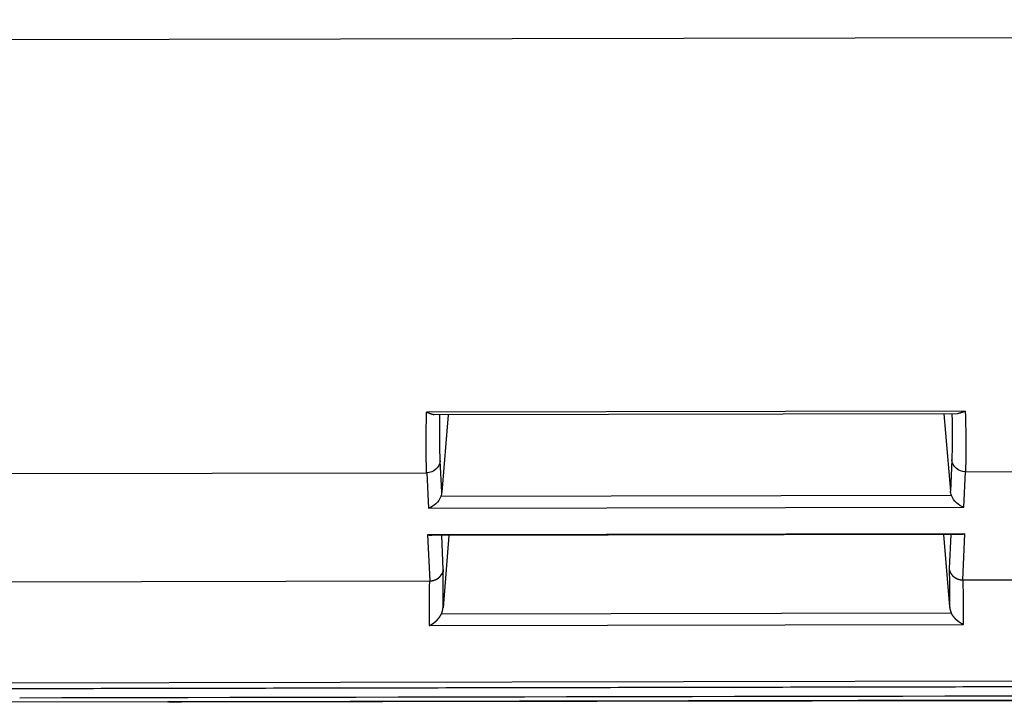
# Model space of a CAD drawing. Header units: millimetres. Extents: x 40090 to 187415, y -53271 to 40260.
# Tile 91 of 256: x 71717 to 71738, y 14072 to 14087. Entities that reach past the tile are written whole.
import ezdxf

# ---------------------------------------------------------------- set-up
doc = ezdxf.new("R2010")
doc.units = ezdxf.units.MM
doc.layers.add('AVM_projektor', color=6, linetype='Continuous')

# ---------------------------------------------------------------- blocks, each defined once
blk = doc.blocks.new('PT-FW430-bottom')
for p, q in [((215, 294.627), (215, 320.97)), ((200.491, 304.353), (200.491, 73.885)), ((209.993, 304.238), (209.993, 288.948)), ((212.36, 304.11), (212.36, 288.887)), ((214.57, 304.016), (214.57, 3.544)), ((215, 294.627), (215, 294.622)), ((215, 294.627), (215, 20.806)), ((214.997, 21.103), (214.997, 294.331)), ((208.67, 277.153), (208.67, 288.947)), ((209.993, 288.948), (210.771, 288.912)), ((210.771, 288.912), (210.771, 277.188)), ((211.355, 277.167), (211.355, 288.933)), ((211.355, 288.933), (212.36, 288.887)), ((213.336, 288.894), (213.336, 277.207)), ((208.724, 277.321), (208.724, 288.779)), ((210.415, 288.618), (209.734, 288.649)), ((211.37, 277.262), (211.37, 288.838)), ((208.724, 288.476), (210.415, 288.618)), ((210.512, 277.46), (210.512, 288.64)), ((212.113, 288.588), (211.37, 288.622)), ((211.37, 288.463), (212.948, 288.596)), ((213.091, 277.465), (213.091, 288.636)), ((208.724, 277.624), (210.415, 277.482)), ((209.734, 277.451), (210.415, 277.482)), ((211.37, 277.637), (212.948, 277.505)), ((211.37, 277.478), (212.113, 277.512)), ((210.771, 277.188), (209.993, 277.153)), ((209.993, 277.153), (209.993, 275.448)), ((212.36, 277.213), (211.355, 277.167)), ((212.36, 277.213), (212.36, 275.387))]:
    blk.add_line(p, q)
for centre, major_axis, ratio, start_param, end_param in [((209, 294.627), (5.999, -0.09), 0.999998, 6.269074, 6.298151), ((200.491, 288.009), (-10, -0.851), 0.042047, 3.454792, 3.751014), ((209.708, 288.948), (-0.014, -0.3), 0.950148, 0.139819, 1.61411), ((210.486, 288.912), (-0.247, -0.236), 0.72431, 1.05271, 2.219463), ((211.07, 288.933), (0.239, -0.25), 0.72431, 0.648651, 0.965444), ((197.934, 287.26), (-17, -1.465), 0.042575, 3.574962, 3.695383), ((200.517, 287.71), (-9.7, -0.851), 0.043328, 3.454568, 3.699851), ((210.384, 288.917), (0.325, -0.012), 0.922888, 4.843824, 5.151363), ((197.96, 286.961), (-16.7, -1.465), 0.043328, 3.594641, 3.697414), ((200.517, 278.39), (9.7, -0.851), 0.043328, 5.724927, 5.97021), ((209.708, 277.153), (0.014, -0.3), 0.950148, 1.527482, 3.001774), ((210.384, 277.183), (-0.325, -0.012), 0.922888, 4.273415, 4.580953), ((210.486, 277.188), (0.247, -0.236), 0.72431, 0.92213, 2.088882), ((197.96, 279.139), (16.7, -1.465), 0.043328, 5.727364, 5.830137), ((211.07, 277.167), (-0.239, -0.25), 0.72431, 2.176149, 2.492942), ((200.491, 278.092), (10, -0.851), 0.042047, 5.673764, 5.969986), ((197.934, 278.84), (17, -1.465), 0.042575, 5.729395, 5.849816)]:
    blk.add_ellipse(centre, major_axis=major_axis, ratio=ratio, start_param=start_param, end_param=end_param)
for points, start_tangent, end_tangent in [([(214.698, 305.111), (214.698, 302.486), (214.698, 299.86), (214.698, 297.235), (214.698, 294.61), (214.698, 291.985), (214.698, 289.36), (214.698, 286.735), (214.698, 284.11), (214.698, 281.484), (214.698, 278.859), (214.698, 276.234), (214.698, 273.609), (214.698, 270.984), (214.698, 268.359), (214.698, 265.733), (214.698, 263.108), (214.698, 260.483), (214.698, 257.858), (214.698, 255.233), (214.698, 252.608), (214.698, 249.983), (214.698, 247.357), (214.698, 244.732), (214.698, 242.107), (214.698, 239.482), (214.698, 236.857), (214.698, 234.232), (214.698, 231.606), (214.698, 228.981), (214.698, 226.356), (214.698, 223.731), (214.698, 221.106), (214.698, 218.481), (214.698, 215.856), (214.698, 213.23), (214.698, 210.605), (214.698, 207.98), (214.698, 205.355), (214.698, 202.73), (214.698, 200.105), (214.698, 197.48), (214.698, 194.854), (214.698, 192.229), (214.698, 189.604), (214.698, 186.979), (214.698, 184.354), (214.697, 181.729), (214.697, 179.103), (214.697, 176.478), (214.697, 173.853), (214.697, 171.228), (214.697, 168.603), (214.697, 165.978), (214.697, 163.353), (214.697, 160.727), (214.697, 158.102), (214.697, 155.477), (214.697, 152.852), (214.697, 150.227), (214.697, 147.602), (214.697, 144.976), (214.697, 142.351), (214.697, 139.726), (214.697, 137.101), (214.697, 134.476), (214.697, 131.851), (214.697, 129.226), (214.697, 126.6), (214.697, 123.975), (214.697, 121.35), (214.697, 118.725), (214.697, 116.1), (214.697, 113.475), (214.697, 110.849), (214.697, 108.224), (214.697, 105.599), (214.697, 102.974), (214.697, 100.349), (214.697, 97.724), (214.697, 95.099), (214.697, 92.473), (214.697, 89.848), (214.697, 87.223), (214.697, 84.598), (214.697, 81.973), (214.697, 79.348), (214.697, 76.723), (214.697, 74.097), (214.697, 71.472), (214.697, 68.847), (214.697, 66.222), (214.697, 63.597), (214.697, 60.972), (214.697, 58.346), (214.697, 55.721), (214.697, 53.096), (214.697, 50.471), (214.697, 47.846), (214.697, 45.221), (214.697, 42.596), (214.697, 39.97), (214.697, 37.345), (214.697, 34.72), (214.697, 32.095), (214.697, 29.47), (214.697, 26.845), (214.697, 24.219), (214.697, 21.594), (214.697, 18.969), (214.697, 16.344), (214.697, 13.719), (214.697, 11.094), (214.697, 8.469), (214.697, 5.843), (214.697, 3.218)], (-0.000004, -1), (-0.000004, -1)), ([(214.9, 297.867), (214.9, 238.944), (214.9, 180.02), (214.9, 121.097), (214.9, 62.173), (214.9, 3.25)], (0.000001, -1), (0.000001, -1)), ([(215, 294.605), (215, 294.587), (215, 294.568), (215, 294.549), (215, 294.53), (214.999, 294.511), (214.999, 294.492), (214.999, 294.473), (214.999, 294.455), (214.999, 294.436), (214.998, 294.417), (214.998, 294.398), (214.998, 294.379), (214.997, 294.36), (214.997, 294.341), (214.996, 294.323)], (-0.001668, -0.999999), (-0.02318, -0.999731)), ([(214.997, 294.331), (214.997, 294.335), (214.997, 294.339), (214.997, 294.343), (214.997, 294.347), (214.997, 294.351), (214.997, 294.355), (214.997, 294.359), (214.997, 294.363), (214.997, 294.367), (214.997, 294.371), (214.997, 294.375), (214.997, 294.378), (214.997, 294.382), (214.997, 294.385), (214.997, 294.389), (214.997, 294.392), (214.997, 294.395), (214.997, 294.399), (214.997, 294.402), (214.997, 294.406), (214.997, 294.41), (214.997, 294.413), (214.997, 294.417), (214.997, 294.421), (214.997, 294.425), (214.997, 294.429), (214.997, 294.434), (214.997, 294.439), (214.997, 294.446), (214.997, 294.453)], (-0.000004, 1), (0.021031, 0.999779)), ([(208.724, 288.779), (208.724, 288.787), (208.722, 288.798), (208.719, 288.81), (208.715, 288.824), (208.711, 288.84), (208.705, 288.857), (208.697, 288.877), (208.689, 288.898), (208.68, 288.922), (208.67, 288.947)], (-0.03175, 0.999496), (-0.384649, 0.923063)), ([(212.36, 288.887), (212.36, 288.882), (212.36, 288.876), (212.36, 288.871), (212.36, 288.866), (212.359, 288.861), (212.359, 288.856), (212.358, 288.85), (212.358, 288.845), (212.357, 288.84), (212.356, 288.835), (212.355, 288.83), (212.354, 288.825), (212.353, 288.82), (212.352, 288.814), (212.351, 288.809), (212.35, 288.804), (212.348, 288.799), (212.347, 288.794), (212.345, 288.789), (212.344, 288.785), (212.342, 288.78), (212.34, 288.775), (212.339, 288.77), (212.337, 288.765), (212.335, 288.76), (212.333, 288.756), (212.33, 288.751), (212.328, 288.746), (212.326, 288.742), (212.323, 288.737), (212.321, 288.732), (212.318, 288.728), (212.316, 288.723), (212.313, 288.719), (212.31, 288.714), (212.307, 288.71), (212.304, 288.705), (212.301, 288.701), (212.298, 288.697), (212.295, 288.695), (212.293, 288.693), (212.291, 288.69), (212.289, 288.688), (212.286, 288.685), (212.284, 288.682), (212.282, 288.679), (212.279, 288.675), (212.276, 288.672), (212.272, 288.668), (212.269, 288.665), (212.264, 288.661), (212.259, 288.656), (212.254, 288.652), (212.247, 288.648), (212.24, 288.643), (212.232, 288.638), (212.223, 288.633), (212.213, 288.628), (212.219, 288.628), (212.222, 288.628), (212.224, 288.628), (212.224, 288.627), (212.223, 288.625), (212.221, 288.624), (212.219, 288.622), (212.215, 288.62), (212.212, 288.618), (212.209, 288.615), (212.206, 288.613), (212.203, 288.611), (212.201, 288.61), (212.201, 288.608), (212.201, 288.607), (212.203, 288.607), (212.206, 288.607), (212.211, 288.608), (212.219, 288.609), (212.202, 288.605), (212.174, 288.599), (212.161, 288.595), (212.153, 288.594), (212.144, 288.592), (212.124, 288.589), (212.122, 288.589), (212.116, 288.588)], (-0.001368, -0.999999), (-0.999735, 0.023014)), ([(212.36, 288.887), (212.36, 288.887), (212.36, 288.887), (212.36, 288.887)], (0, -1), (-0.001059, -0.999999)), ([(213.337, 288.897), (213.335, 288.89), (213.332, 288.884), (213.329, 288.878), (213.327, 288.873), (213.324, 288.868), (213.322, 288.863), (213.32, 288.859), (213.318, 288.855), (213.316, 288.852), (213.314, 288.848), (213.311, 288.844), (213.309, 288.84), (213.306, 288.835), (213.303, 288.83), (213.3, 288.826), (213.297, 288.821), (213.294, 288.817), (213.292, 288.813), (213.289, 288.809), (213.286, 288.805), (213.283, 288.801), (213.28, 288.797), (213.277, 288.793), (213.274, 288.788), (213.27, 288.784), (213.267, 288.78), (213.264, 288.776), (213.26, 288.772), (213.257, 288.768), (213.253, 288.764), (213.25, 288.76), (213.246, 288.756), (213.243, 288.752), (213.239, 288.748), (213.235, 288.743), (213.23, 288.739), (213.226, 288.735), (213.222, 288.73), (213.218, 288.726), (213.214, 288.722), (213.21, 288.719), (213.205, 288.715), (213.201, 288.711), (213.196, 288.707), (213.192, 288.703), (213.187, 288.699), (213.182, 288.695), (213.177, 288.691), (213.173, 288.688), (213.168, 288.684), (213.163, 288.681), (213.159, 288.677), (213.154, 288.674), (213.149, 288.67), (213.144, 288.667), (213.139, 288.663), (213.134, 288.66), (213.129, 288.657), (213.123, 288.654), (213.118, 288.651), (213.113, 288.647), (213.107, 288.644), (213.102, 288.641), (213.096, 288.638), (213.091, 288.636)], (-0.399408, -0.916773), (-0.892122, -0.451794)), ([(213.091, 288.636), (213.082, 288.631), (213.072, 288.627), (213.063, 288.623), (213.054, 288.619), (213.045, 288.616), (213.035, 288.613), (213.026, 288.61), (213.016, 288.607), (213.007, 288.605), (212.997, 288.603), (212.987, 288.601), (212.977, 288.599), (212.968, 288.598), (212.958, 288.597), (212.948, 288.596)], (-0.892107, -0.451825), (-0.996524, -0.083302)), ([(212.111, 277.513), (212.116, 277.512), (212.122, 277.511), (212.127, 277.51), (212.132, 277.51), (212.137, 277.509), (212.142, 277.508), (212.146, 277.506), (212.151, 277.505), (212.156, 277.504), (212.16, 277.503), (212.164, 277.501), (212.169, 277.5), (212.173, 277.498), (212.177, 277.497), (212.182, 277.495), (212.186, 277.493), (212.191, 277.491), (212.195, 277.489), (212.2, 277.487), (212.204, 277.485), (212.208, 277.482), (212.212, 277.48), (212.216, 277.478), (212.22, 277.475), (212.224, 277.473), (212.229, 277.47), (212.233, 277.467), (212.237, 277.464), (212.241, 277.461), (212.245, 277.458), (212.248, 277.455), (212.252, 277.452), (212.256, 277.449), (212.26, 277.446), (212.263, 277.443), (212.267, 277.439), (212.27, 277.436), (212.274, 277.432), (212.277, 277.428), (212.281, 277.425), (212.284, 277.421), (212.287, 277.417), (212.29, 277.413), (212.294, 277.41), (212.297, 277.406), (212.3, 277.402), (212.303, 277.398), (212.305, 277.393), (212.308, 277.389), (212.311, 277.385), (212.314, 277.381), (212.316, 277.376), (212.319, 277.372), (212.321, 277.367), (212.324, 277.363), (212.326, 277.358), (212.328, 277.354), (212.331, 277.349), (212.333, 277.345), (212.335, 277.34), (212.337, 277.335), (212.339, 277.33), (212.34, 277.325), (212.342, 277.321), (212.344, 277.316), (212.345, 277.311), (212.347, 277.306), (212.348, 277.301), (212.35, 277.296), (212.351, 277.291), (212.352, 277.286), (212.353, 277.281), (212.354, 277.276), (212.355, 277.27), (212.356, 277.265), (212.357, 277.26), (212.358, 277.255), (212.358, 277.25), (212.359, 277.245), (212.359, 277.24), (212.36, 277.234), (212.36, 277.229), (212.36, 277.224), (212.36, 277.219), (212.36, 277.213)], (0.994634, -0.103452), (0.001302, -0.999999)), ([(212.948, 277.505), (212.958, 277.504), (212.968, 277.503), (212.977, 277.501), (212.987, 277.499), (212.997, 277.498), (213.007, 277.495), (213.016, 277.493), (213.026, 277.49), (213.035, 277.487), (213.045, 277.484), (213.054, 277.481), (213.063, 277.477), (213.072, 277.473), (213.082, 277.469), (213.091, 277.465)], (0.996524, -0.083302), (0.892107, -0.451825)), ([(213.337, 277.204), (213.335, 277.21), (213.332, 277.216), (213.329, 277.222), (213.327, 277.227), (213.324, 277.233), (213.322, 277.237), (213.32, 277.241), (213.318, 277.245), (213.316, 277.248), (213.314, 277.252), (213.311, 277.256), (213.309, 277.261), (213.306, 277.265), (213.303, 277.27), (213.3, 277.275), (213.297, 277.279), (213.294, 277.283), (213.292, 277.287), (213.289, 277.291), (213.286, 277.295), (213.283, 277.299), (213.28, 277.303), (213.277, 277.308), (213.274, 277.312), (213.27, 277.316), (213.267, 277.32), (213.264, 277.324), (213.26, 277.328), (213.257, 277.332), (213.253, 277.336), (213.25, 277.34), (213.246, 277.345), (213.243, 277.349), (213.239, 277.353), (213.235, 277.357), (213.23, 277.361), (213.226, 277.366), (213.222, 277.37), (213.218, 277.374), (213.214, 277.378), (213.21, 277.381), (213.205, 277.385), (213.201, 277.389), (213.196, 277.393), (213.192, 277.397), (213.187, 277.401), (213.182, 277.405), (213.177, 277.409), (213.173, 277.412), (213.168, 277.416), (213.163, 277.42), (213.159, 277.423), (213.154, 277.427), (213.149, 277.43), (213.144, 277.433), (213.139, 277.437), (213.134, 277.44), (213.129, 277.443), (213.123, 277.447), (213.118, 277.45), (213.113, 277.453), (213.107, 277.456), (213.102, 277.459), (213.096, 277.462), (213.091, 277.465)], (-0.399408, 0.916773), (-0.892122, 0.451794)), ([(208.67, 277.153), (208.672, 277.158), (208.676, 277.166), (208.679, 277.176), (208.684, 277.189), (208.689, 277.205), (208.695, 277.223), (208.701, 277.244), (208.708, 277.267), (208.716, 277.293), (208.724, 277.321)], (0.472468, 0.881348), (0.279667, 0.960097)), ([(212.36, 277.213), (212.36, 277.213), (212.36, 277.213), (212.36, 277.213)], (0.001323, -0.999999), (0.000265, -1))]:
    blk.add_spline(points, degree=3, dxfattribs=dict(start_tangent=start_tangent, end_tangent=end_tangent))

msp = doc.modelspace()

# ---------------------------------------------------------------- block references
at = {"layer": 'AVM_projektor', "xscale": -1, "rotation": 90.11045350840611}
msp.add_blockref('PT-FW430-bottom', (72014.158, 14287.489), dxfattribs=at)

doc.saveas('drawing.dxf')
